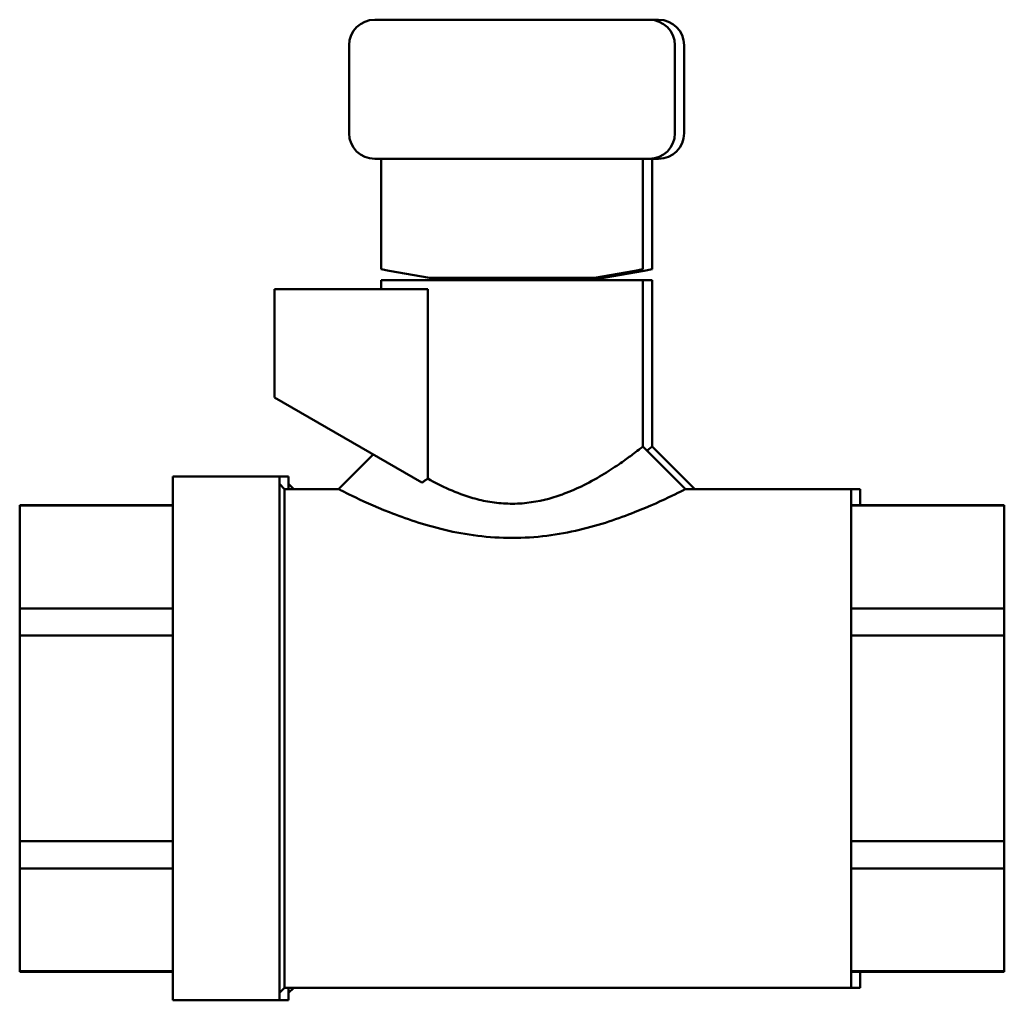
# Model space of a CAD drawing. Header units: inches. Extents: x 1 to 203, y 4 to 128.
# Tile 15 of 127: x 58.71 to 61.02, y 19.37 to 21.67. Entities that reach past the tile are written whole.
import ezdxf

# ---------------------------------------------------------------- set-up
doc = ezdxf.new("R2010")
doc.units = ezdxf.units.IN
doc.header["$LTSCALE"] = 6
doc.header["$MEASUREMENT"] = 0
doc.layers.add('Visible (ANSI)', color=7, linetype='Continuous', lineweight=50)

msp = doc.modelspace()

# ---------------------------------------------------------------- linework, layer by layer
at = {"layer": 'Visible (ANSI)'}
for p, q in [((60.1907, 21.669), (59.5457, 21.669)), ((60.2124, 21.669), (60.1907, 21.669)), ((59.4857, 21.609), (59.4857, 21.4023)), ((60.2507, 21.609), (60.2507, 21.4023)), ((60.2724, 21.609), (60.2724, 21.4023)), ((59.5457, 21.3423), (60.1907, 21.3423)), ((59.5607, 21.0829), (59.5607, 21.3423)), ((60.1757, 21.0829), (60.1757, 21.3423)), ((60.1907, 21.3423), (60.2124, 21.3423)), ((60.1974, 21.0829), (60.1974, 21.3423)), ((59.5607, 21.0829), (59.5797, 21.0795)), ((59.6741, 21.0629), (59.5797, 21.0795)), ((60.1566, 21.0795), (60.0623, 21.0629)), ((60.1783, 21.0795), (60.0839, 21.0629)), ((60.1566, 21.0795), (60.1757, 21.0829)), ((60.1783, 21.0795), (60.1974, 21.0829)), ((59.5607, 21.0571), (60.1757, 21.0571)), ((59.5607, 21.0571), (59.5607, 21.0365)), ((60.0623, 21.0629), (59.6741, 21.0629)), ((59.7068, 21.0571), (59.6741, 21.0629)), ((59.7149, 21.0629), (59.7149, 21.0596)), ((59.7205, 21.0571), (59.7149, 21.0596)), ((59.8262, 21.0629), (59.7697, 21.0571)), ((59.9032, 21.0629), (59.8467, 21.0571)), ((60.0159, 21.0571), (60.0214, 21.0611)), ((60.0214, 21.0629), (60.0214, 21.0611)), ((60.0623, 21.0629), (60.0296, 21.0571)), ((60.0376, 21.0571), (60.0402, 21.059)), ((60.0839, 21.0629), (60.0513, 21.0571)), ((60.0839, 21.0629), (60.0623, 21.0629)), ((60.1757, 21.0571), (60.1757, 20.6667)), ((60.1757, 21.0571), (60.1974, 21.0571)), ((60.1974, 21.0571), (60.1974, 20.6667)), ((59.3107, 21.0365), (59.6706, 21.0365)), ((59.3107, 20.7817), (59.3107, 21.0365)), ((59.6706, 21.0365), (59.6706, 20.5914)), ((59.3107, 20.7817), (59.6567, 20.5819)), ((60.1757, 20.6667), (60.2757, 20.5667)), ((60.1974, 20.6667), (60.2974, 20.5667)), ((59.4607, 20.5667), (59.5421, 20.6481)), ((59.0719, 19.3663), (59.0719, 20.5963)), ((59.0719, 20.5963), (59.3219, 20.5963)), ((59.3219, 19.3663), (59.3219, 20.5963)), ((59.3219, 20.5963), (59.3436, 20.5963)), ((59.3436, 20.5667), (59.3436, 20.5963)), ((59.3342, 20.5667), (59.3219, 20.579)), ((59.3342, 19.3958), (59.3342, 20.5667)), ((59.3342, 20.5667), (59.4607, 20.5667)), ((59.3559, 20.5667), (59.3436, 20.579)), ((60.2757, 20.5667), (60.6644, 20.5667)), ((60.6644, 19.3958), (60.6644, 20.5667)), ((60.6644, 20.5667), (60.6861, 20.5667)), ((60.6861, 20.5294), (60.6861, 20.5667)), ((58.7119, 20.5282), (58.7119, 20.5294)), ((58.7119, 20.5294), (59.0719, 20.5294)), ((58.7119, 20.2866), (58.7119, 20.5282)), ((58.7119, 20.5282), (59.0719, 20.5282)), ((60.6644, 20.5294), (61.0244, 20.5294)), ((60.6644, 20.5282), (61.0244, 20.5282)), ((61.0244, 20.5282), (61.0244, 20.5294)), ((61.0244, 20.5282), (61.0244, 20.2866)), ((58.7119, 20.2229), (58.7119, 20.2866)), ((59.0719, 20.2866), (58.7119, 20.2866)), ((61.0244, 20.2866), (60.6644, 20.2866)), ((61.0244, 20.2229), (61.0244, 20.2866)), ((58.7119, 19.7397), (58.7119, 20.2229)), ((58.7119, 20.2229), (59.0719, 20.2229)), ((60.6644, 20.2229), (61.0244, 20.2229)), ((61.0244, 20.2229), (61.0244, 19.7397)), ((58.7119, 19.676), (58.7119, 19.7397)), ((59.0719, 19.7397), (58.7119, 19.7397)), ((61.0244, 19.7397), (60.6644, 19.7397)), ((61.0244, 19.676), (61.0244, 19.7397)), ((58.7119, 19.4344), (58.7119, 19.676)), ((58.7119, 19.676), (59.0719, 19.676)), ((60.6644, 19.676), (61.0244, 19.676)), ((61.0244, 19.676), (61.0244, 19.4344)), ((58.7119, 19.4332), (58.7119, 19.4344)), ((59.0719, 19.4344), (58.7119, 19.4344)), ((58.7119, 19.4332), (59.0719, 19.4332)), ((61.0244, 19.4344), (60.6644, 19.4344)), ((60.6644, 19.4332), (61.0244, 19.4332)), ((60.6861, 19.3958), (60.6861, 19.4332)), ((61.0244, 19.4332), (61.0244, 19.4344)), ((59.3342, 19.3958), (59.3219, 19.3836)), ((59.3342, 19.3958), (60.6644, 19.3958)), ((59.3436, 19.3663), (59.3436, 19.3958)), ((59.3559, 19.3958), (59.3436, 19.3836)), ((60.6644, 19.3958), (60.6861, 19.3958)), ((59.0719, 19.3663), (59.3219, 19.3663)), ((59.3219, 19.3663), (59.3436, 19.3663))]:
    msp.add_line(p, q, dxfattribs=at)
for centre, start, end in [((59.5457, 21.609), 90, 180), ((60.1907, 21.609), 0, 90), ((60.2124, 21.609), 0, 90), ((59.5457, 21.4023), 180, 270), ((60.1907, 21.4023), 270, 0), ((60.2124, 21.4023), 270, 0)]:
    msp.add_arc(centre, 0.06, start, end, dxfattribs=at)
for points, knots in [([(59.7149, 21.0596), (59.7149, 21.0596), (59.7188, 21.06), (59.7319, 21.0613), (59.739, 21.062), (59.7473, 21.0629)], [1.1763598, 1.1763598, 1.1763598, 1.1763598, 1.3229404, 1.3229404, 1.4225826, 1.4225826, 1.4225826, 1.4225826]), ([(59.9821, 21.0629), (59.9805, 21.0627), (59.9787, 21.0625), (59.9635, 21.061), (59.9464, 21.0592), (59.9272, 21.0572), (59.9267, 21.0572), (59.9263, 21.0571)], [2.6257514, 2.6257514, 2.6257514, 2.6257514, 2.6447147, 2.6447147, 2.7911848, 2.7911848, 2.7947924, 2.7947924, 2.7947924, 2.7947924]), ([(59.9861, 21.0571), (59.9956, 21.0582), (60.0038, 21.0591), (60.0176, 21.0607), (60.0214, 21.0611), (60.0214, 21.0611)], [2.0945859, 2.0945859, 2.0945859, 2.0945859, 2.2061308, 2.2061308, 2.3527195, 2.3527195, 2.3527195, 2.3527195]), ([(59.6706, 20.5914), (59.7018, 20.5736), (59.7378, 20.5567), (59.7893, 20.542), (59.8027, 20.5389), (59.8304, 20.5344), (59.8444, 20.533), (59.8734, 20.5321), (59.8881, 20.5327), (59.9312, 20.5375), (59.9584, 20.5444), (59.9857, 20.554), (59.9875, 20.5547), (60.0061, 20.5615), (60.0219, 20.5685), (60.0542, 20.5846), (60.0703, 20.5938), (60.0991, 20.6115), (60.1118, 20.6199), (60.1331, 20.6345), (60.1419, 20.6409), (60.151, 20.6478), (60.1526, 20.649), (60.1602, 20.6547), (60.1651, 20.6584), (60.1704, 20.6625), (60.1718, 20.6636), (60.1747, 20.6659), (60.1757, 20.6667), (60.1757, 20.6667)], [0.000248, 0.000248, 0.000248, 0.000248, 0.3393, 0.3393, 0.453679, 0.453679, 0.569187, 0.569187, 0.688827, 0.688827, 0.923804, 0.923804, 0.940802, 0.940802, 1.096738, 1.096738, 1.279916, 1.279916, 1.455922, 1.455922, 1.612169, 1.612169, 1.647234, 1.647234, 1.784031, 1.784031, 1.848946, 1.848946, 1.959602, 1.959602, 1.959602, 1.959602]), ([(60.1852, 20.6572), (60.1871, 20.6587), (60.1889, 20.66), (60.1921, 20.6625), (60.1935, 20.6636), (60.1964, 20.6659), (60.1974, 20.6667), (60.1974, 20.6667)], [1.7265308, 1.7265308, 1.7265308, 1.7265308, 1.7840312, 1.7840312, 1.8489459, 1.8489459, 1.9596019, 1.9596019, 1.9596019, 1.9596019]), ([(59.6567, 20.5819), (59.659, 20.5835), (59.6613, 20.5851), (59.666, 20.5883), (59.6683, 20.5898), (59.6706, 20.5914)], [-0.04304094, -0.04304094, -0.04304094, -0.04304094, -0.02159299, -0.02159299, -0.00025905, -0.00025905, -0.00025905, -0.00025905]), ([(60.2757, 20.5667), (60.2757, 20.5667), (60.2645, 20.5609), (60.2436, 20.5509), (60.2227, 20.5408), (60.1926, 20.5269), (60.1558, 20.5123), (60.1191, 20.4977), (60.0752, 20.4826), (60.0264, 20.471), (59.9777, 20.4595), (59.9234, 20.452), (59.8688, 20.452), (59.8142, 20.452), (59.7595, 20.4593), (59.7105, 20.4709), (59.6615, 20.4825), (59.6175, 20.4977), (59.5807, 20.5122), (59.5439, 20.5267), (59.5137, 20.5408), (59.493, 20.5507), (59.4724, 20.5607), (59.4608, 20.5667), (59.4607, 20.5667), (59.4607, 20.5667), (59.4607, 20.5667), (59.4607, 20.5667)], [-1, -1, -1, -1, -0.9375, -0.9375, -0.9375, -0.875, -0.875, -0.875, -0.8125, -0.8125, -0.8125, -0.75, -0.75, -0.75, -0.6875, -0.6875, -0.6875, -0.625, -0.625, -0.625, -0.5625, -0.5625, -0.5625, -0.5, -0.5, -0.5, -0.4998124, -0.4998124, -0.4998124, -0.4998124])]:
    msp.add_open_spline(points, degree=3, knots=knots, dxfattribs=at)
for points in [[(60.1757, 20.6667), (60.1757, 20.6667), (60.1757, 20.6667), (60.1757, 20.6667)], [(60.1974, 20.6667), (60.1974, 20.6667), (60.1974, 20.6667), (60.1974, 20.6667)]]:
    msp.add_open_spline(points, degree=3, dxfattribs=at)

doc.saveas('drawing.dxf')
